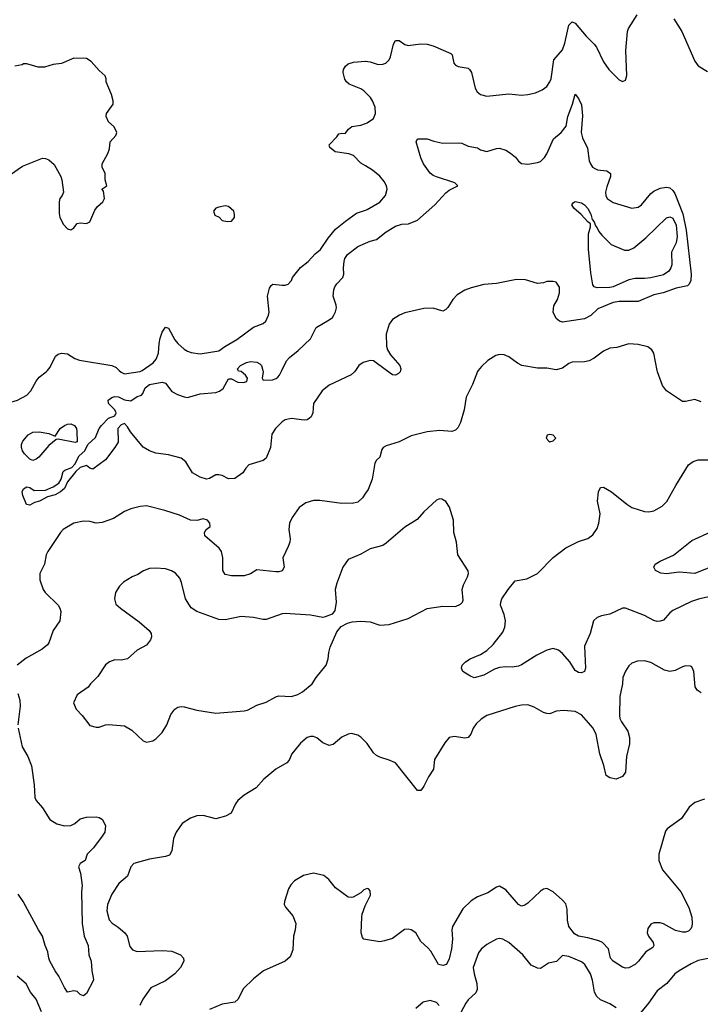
# Model space of a CAD drawing. Header units: inches. Extents: x 1834610 to 2027685, y 642842 to 774116.
# Tile 141 of 256: x 1867806 to 1872124, y 715977 to 722225. Entities that reach past the tile are written whole.
import ezdxf

# ---------------------------------------------------------------- set-up
doc = ezdxf.new("R2010")
doc.units = ezdxf.units.IN
doc.header["$MEASUREMENT"] = 0
for name, color, linetype in [('B8761', 7, 'Continuous'), ('B8762', 7, 'Continuous'), ('B8771', 7, 'Continuous'), ('B8772', 7, 'Continuous')]:
    doc.layers.add(name, color=color, linetype=linetype)

msp = doc.modelspace()

# ---------------------------------------------------------------- linework, layer by layer
at = {"layer": 'B8761', "color": 5}
for points, elevation in [([(1867539.3, 720000), (1867539, 719990), (1867547.2, 719930), (1867566.5, 719890), (1867590, 719857.1), (1867610, 719838.4), (1867630, 719828.5), (1867710, 719805.5), (1867750, 719799.1), (1867790.9, 719810.9), (1867850, 719843.1), (1867875.6, 719870), (1867910, 719930.6), (1867930, 719956.3), (1867972.7, 719990), (1867981.6, 720000)], 560), ([(1869935.7, 720000), (1869929.2, 719990.8), (1869908.3, 719971.7), (1869770, 719906.2), (1869724.9, 719870), (1869670.4, 719790), (1869665.5, 719730), (1869654.6, 719705.4), (1869644.1, 719695.9), (1869630, 719686.6), (1869610, 719682.9), (1869530, 719695.1), (1869490, 719686.6), (1869470, 719672.3), (1869427.7, 719630), (1869405.5, 719594.5), (1869397.1, 719510), (1869370, 719442), (1869350, 719428.7), (1869260.5, 719399.5), (1869240.5, 719379.5), (1869221, 719350), (1869170, 719312.7), (1869130, 719312.3), (1869090, 719332.7), (1869070, 719336), (1869050, 719336), (1869010, 719313.2), (1868990.5, 719309.5), (1868950, 719322.9), (1868902.7, 719350), (1868859.1, 719419.1), (1868830, 719442.7), (1868750, 719464.5), (1868670, 719474.5), (1868628.7, 719490), (1868590, 719512.7), (1868509.4, 719610), (1868490, 719642), (1868470, 719662), (1868450, 719655.3), (1868428, 719632), (1868430, 719545.2), (1868410, 719509.5), (1868350, 719432.3), (1868270, 719373.2), (1868250, 719379), (1868230, 719397.2), (1868190, 719384.5), (1868161.4, 719358.6), (1868108, 719292), (1868090.4, 719250), (1868064, 719230), (1868030, 719209.7), (1867983, 719197), (1867931.3, 719170), (1867898.8, 719161.2), (1867870, 719145.2), (1867849.5, 719149.5), (1867826.2, 719206.2), (1867821.1, 719230), (1867830, 719247.7), (1867850, 719260.4), (1867870, 719257.3), (1867898, 719238), (1867970, 719239.1), (1868018.5, 719261.5), (1868054.9, 719285.1), (1868069.6, 719310), (1868082.5, 719357.5), (1868092.5, 719367.5), (1868135.9, 719384.1), (1868155.9, 719404.1), (1868182.9, 719457.1), (1868219, 719490), (1868239, 719530), (1868286.3, 719573.7), (1868310, 719630.7), (1868324.5, 719650), (1868370, 719696.4), (1868409.5, 719710.5), (1868417, 719730), (1868409.5, 719750), (1868369.6, 719790), (1868368, 719810), (1868390, 719828.4), (1868410, 719833.5), (1868432.1, 719832.1), (1868470, 719813.7), (1868510, 719807.3), (1868550, 719833.4), (1868578, 719842), (1868586.8, 719853.2), (1868600.9, 719890), (1868629.5, 719910), (1868710, 719924), (1868730, 719918), (1868770, 719865.6), (1868806.2, 719846.2), (1868850, 719831.5), (1868871.4, 719828.6), (1868950, 719851.6), (1869050, 719860.2), (1869072.4, 719867.6), (1869095.8, 719884.2), (1869130, 719946), (1869150, 719946), (1869190, 719925.2), (1869223.8, 719923.8), (1869246, 719930), (1869251.8, 719950), (1869238.7, 719970), (1869210, 719992.7), (1869194, 719994), (1869191.5, 720000)], 540), ([(1868436.9, 720000), (1868450, 719988.2), (1868470, 719978), (1868570, 719992.1), (1868581.7, 720000)], 560), ([(1869348.9, 720000), (1869351.2, 719991.2), (1869344, 719950), (1869350, 719938), (1869410, 719940.6), (1869432.6, 719947.4), (1869443.4, 719956.6), (1869454.8, 719970), (1869469.5, 720000)], 540), ([(1870000, 719219.8), (1869980.4, 719190), (1869950, 719163.6), (1869914.2, 719154.2), (1869870, 719158), (1869850, 719155.1), (1869710, 719174.8), (1869670, 719174.8), (1869620.9, 719159.1), (1869578.7, 719130), (1869533.7, 719066.3), (1869517.7, 719030), (1869513.8, 718990), (1869521.1, 718930), (1869519.5, 718910), (1869510, 718881.2), (1869474.9, 718810), (1869483.8, 718750), (1869470, 718727.3), (1869450, 718720.5), (1869430, 718720.4), (1869310, 718734), (1869270, 718708), (1869230, 718696.9), (1869150, 718696.9), (1869110, 718705.1), (1869093.6, 718730), (1869094.8, 718810), (1869085.1, 718850), (1869071, 718871), (1868981.2, 718950), (1868979, 718970), (1868989, 718990), (1869014, 719010), (1869012.7, 719030), (1868998, 719050), (1868970, 719057.4), (1868930, 719047.3), (1868890, 719049.6), (1868820.1, 719080.1), (1868726, 719110), (1868610, 719139.6), (1868570, 719136.2), (1868510, 719121.6), (1868470, 719105.1), (1868400.5, 719059.5), (1868330, 719035.1), (1868290, 719030.8), (1868250, 719039.8), (1868210, 719042.6), (1868150, 719029.6), (1868082, 718990), (1868064, 718970), (1867984, 718850), (1867974, 718830), (1867964, 718770), (1867934, 718710), (1867933.4, 718670), (1867955.5, 718610), (1867968.2, 718590), (1868050.5, 718510), (1868060.7, 718490), (1868066, 718470), (1868061, 718410), (1868017.1, 718350), (1867990.5, 718270), (1867981.7, 718258.3), (1867947.3, 718230), (1867846.6, 718173.4), (1867790.4, 718130)], 560), ([(1870000, 718850.3), (1869970, 718833.5), (1869890, 718799.7), (1869855.6, 718750), (1869818, 718650), (1869808.2, 718610), (1869813, 718530), (1869804.9, 718475.1), (1869788, 718452), (1869744.7, 718435.3), (1869730, 718431.8), (1869650, 718447.3), (1869490, 718457.4), (1869470, 718454.3), (1869370, 718419.2), (1869350, 718418), (1869290, 718432.1), (1869210, 718437.3), (1869110, 718416.8), (1869070, 718418.7), (1868928.9, 718468.9), (1868892.8, 718492.8), (1868857.2, 718550), (1868833.1, 718653.1), (1868821.7, 718681.7), (1868794, 718714), (1868767.9, 718727.9), (1868730, 718740.7), (1868670, 718745.6), (1868630, 718742.4), (1868592, 718728), (1868554.7, 718705.3), (1868518.8, 718690), (1868464.8, 718655.2), (1868439.1, 718630), (1868412.7, 718590), (1868408, 718550), (1868416.5, 718516.5), (1868445.5, 718490), (1868564.2, 718404.2), (1868627.3, 718350), (1868640.7, 718330), (1868642, 718310), (1868636.3, 718290), (1868610, 718256), (1868550, 718223.7), (1868490, 718169.3), (1868450, 718160.7), (1868410, 718162.4), (1868374.8, 718150), (1868350, 718132), (1868302, 718058), (1868254, 718010), (1868240.7, 717990), (1868170, 717941.2), (1868148, 717890), (1868164, 717850), (1868202.8, 717810), (1868250, 717746.8), (1868290, 717734.8), (1868310, 717734.8), (1868349.5, 717750.5), (1868370, 717753.4), (1868470, 717744.9), (1868516.7, 717716.7), (1868590, 717648.2), (1868610, 717640.4), (1868650, 717648.7), (1868670, 717661.3), (1868710, 717702.4), (1868739.7, 717750), (1868764.1, 717815.9), (1868789.7, 717850.3), (1868810, 717862.4), (1868830, 717867), (1868850, 717864.2), (1868930, 717843.6), (1869050, 717823.6), (1869230, 717838.7), (1869250, 717843.1), (1869310, 717874.4), (1869370, 717894.9), (1869430, 717927.7), (1869450, 717934), (1869530, 717930.8), (1869570, 717944), (1869600.1, 717959.9), (1869661.2, 718010), (1869686, 718050), (1869749.3, 718130), (1869763.7, 718170), (1869766.6, 718210), (1869775.9, 718244.1), (1869818.6, 718341.4), (1869846.3, 718373.7), (1869884.5, 718395.5), (1869915.9, 718404.1), (1869970, 718408.7), (1870000, 718406.4)], 580), ([(1867794, 717950), (1867806.1, 717906.1), (1867808.8, 717868.8), (1867794.6, 717750)], 560), ([(1867796.5, 717730), (1867822.4, 717610), (1867858.4, 717550), (1867880.4, 717490), (1867897.1, 717370), (1867902.8, 717290), (1867911, 717270), (1867950, 717224), (1867996, 717150), (1868042, 717122), (1868090, 717110.4), (1868130, 717112.4), (1868154.8, 717125.2), (1868190, 717154.9), (1868230, 717165.5), (1868290, 717166), (1868310, 717161.6), (1868330.7, 717150), (1868351, 717110), (1868344.9, 717070), (1868330, 717044), (1868274.4, 716970), (1868234, 716930), (1868220.4, 716890), (1868188.9, 716871.1), (1868178.5, 716850), (1868191.5, 716810), (1868201.5, 716730), (1868198.3, 716690), (1868202.7, 716490), (1868215.7, 716410), (1868239.7, 716350), (1868243.8, 716290), (1868258.7, 716250), (1868262.6, 716190), (1868272.7, 716147.3), (1868273, 716130), (1868230, 716045.7), (1868210, 716031.1), (1868190, 716038.3), (1868170, 716058), (1868150, 716062), (1868110, 716055.1), (1868090, 716082.9), (1868054.9, 716154.9), (1868030, 716189.5), (1867997.6, 716250), (1867989.7, 716270), (1867983.5, 716310), (1867967.1, 716350), (1867951.3, 716410), (1867925.1, 716450), (1867827.4, 716630), (1867795, 716675)], 560), ([(1870000, 717642.8), (1869970, 717673.2), (1869950, 717686), (1869910, 717694.5), (1869890, 717692), (1869848.6, 717671.4), (1869794.6, 717625.4), (1869770, 717619.3), (1869730, 717637), (1869690, 717667), (1869670, 717676.2), (1869650, 717677), (1869630, 717669.4), (1869586.7, 717633.3), (1869550.4, 717589.6), (1869532.8, 717567.2), (1869514.6, 717525.4), (1869501, 717510), (1869430, 717469.4), (1869354.2, 717405.8), (1869306, 717350), (1869230, 717303.7), (1869190.3, 717269.7), (1869175.5, 717250), (1869147.3, 717190), (1869111, 717170), (1869050, 717153.7), (1868970, 717174.2), (1868930, 717172.3), (1868890, 717159.1), (1868835.8, 717124.2), (1868798, 717070), (1868780.9, 717030), (1868771.7, 716950), (1868755.5, 716924.5), (1868730, 716915.8), (1868630, 716899.1), (1868529.3, 716870.7), (1868510.2, 716849.8), (1868490, 716789.5), (1868435.6, 716744.4), (1868390, 716677), (1868363.6, 716610), (1868358.3, 716570), (1868373, 716513), (1868391.5, 716491.5), (1868430, 716467), (1868472.2, 716430), (1868487, 716410), (1868504.8, 716344.8), (1868521.8, 716321.8), (1868551.5, 716311.5), (1868710, 716319.1), (1868770, 716314.2), (1868824.9, 716290), (1868844.9, 716270), (1868847.4, 716250), (1868825.8, 716210), (1868790, 716170.9), (1868730, 716126.6), (1868637.7, 716082.3), (1868586.3, 716010), (1868567.4, 715970)], 580), ([(1870000, 716708.3), (1869990, 716704), (1869970, 716684), (1869922, 716658), (1869910, 716654), (1869890, 716657.2), (1869810, 716716), (1869766.3, 716770), (1869735.3, 716795.3), (1869670, 716808.5), (1869606.1, 716793.9), (1869550, 716759.7), (1869525.1, 716734.9), (1869511.7, 716710), (1869485.5, 716630), (1869484, 716610), (1869492.5, 716592.5), (1869538, 716538), (1869557, 716490), (1869554.3, 716450), (1869543.2, 716410), (1869538, 716322), (1869521.2, 716278.8), (1869490.2, 716249.8), (1869351.5, 716188.5), (1869290, 716138), (1869224.5, 716075.5), (1869190.9, 716009.1), (1869170.4, 715990), (1869090, 715978.7), (1869010, 715944.2)], 620), ([(1870000, 716388.3), (1869989.2, 716390), (1869980.5, 716400.5), (1869971.3, 716430), (1869977, 716530), (1869979.5, 716550), (1869997.6, 716602.4), (1870000, 716607.1)], 620), ([(1867943.5, 715930), (1867909.7, 716010), (1867874.8, 716054.8), (1867846.8, 716106.8), (1867790, 716156.4)], 580)]:
    msp.add_lwpolyline(points, dxfattribs=dict(at, elevation=elevation))
at = {"layer": 'B8761', "color": 5, "elevation": 540}
msp.add_lwpolyline([(1868156.9, 719543.1), (1868050, 719564), (1868038, 719562), (1867990, 719524), (1867928, 719450), (1867910, 719435.6), (1867890, 719427.6), (1867870, 719437.4), (1867837, 719470), (1867822.7, 719490), (1867818, 719510), (1867818, 719530), (1867825.1, 719550), (1867859.5, 719590), (1867890, 719606.7), (1867930.3, 719610.3), (1867990, 719598.4), (1868030, 719582), (1868063, 719630), (1868089.2, 719650.8), (1868110, 719659.3), (1868130, 719660.6), (1868154.3, 719650), (1868165.5, 719630), (1868168.8, 719611.2), (1868170, 719546)], close=True, dxfattribs=at)
at = {"layer": 'B8762', "color": 5}
for points, elevation in [([(1867670, 721190.8), (1867824.4, 721295.6), (1867950, 721346.8), (1867970, 721344), (1867990, 721336), (1868025.2, 721305.2), (1868067.3, 721230), (1868074, 721210), (1868082.8, 721130), (1868076, 721110), (1868060.7, 721090), (1868055.5, 721070), (1868055.3, 720995.3), (1868061, 720970), (1868084.5, 720924.5), (1868110, 720898), (1868130, 720892), (1868150, 720904.7), (1868170, 720931.3), (1868190, 720936), (1868230, 720931.3), (1868250, 720942), (1868283.3, 721016.7), (1868299.3, 721040.7), (1868334, 721070), (1868344, 721090), (1868336.4, 721136.4), (1868326, 721150), (1868358, 721170), (1868348, 721210), (1868348.7, 721250), (1868329.2, 721289.2), (1868329.2, 721310), (1868364.7, 721375.3), (1868375.1, 721404.9), (1868379.3, 721450), (1868415.3, 721490), (1868422, 721510), (1868405.6, 721545.6), (1868370, 721578), (1868354, 721610), (1868357.2, 721630), (1868399, 721690), (1868399, 721710), (1868389, 721750), (1868355.3, 721830), (1868355.3, 721850), (1868348.9, 721868.9), (1868310, 721902), (1868260.1, 721960.1), (1868230, 721979.3), (1868150, 721981.2), (1868070, 721946.6), (1868018.8, 721941.2), (1867963.1, 721923.1), (1867923.1, 721923.1), (1867850, 721946), (1867830, 721946), (1867822, 721938), (1867774, 721930)], 580), ([(1870000, 721762.5), (1869990, 721773), (1869970, 721786.6), (1869896.3, 721816.3), (1869879.3, 721830), (1869867.7, 721847.7), (1869858.4, 721890), (1869859.5, 721910), (1869872.3, 721930), (1869890, 721945.5), (1869924, 721956), (1869998.2, 721961.9), (1870000, 721961.6)], 560), ([(1870000, 721297.1), (1869970, 721315.4), (1869923.8, 721363.8), (1869894.1, 721374.1), (1869807, 721387), (1869773.8, 721413.8), (1869770, 721430.5), (1869818, 721482), (1869830, 721501), (1869850, 721506), (1869870, 721502.8), (1869891.8, 721530), (1869913.3, 721546.7), (1869970, 721556.5), (1870000, 721566.9)], 560), ([(1868581.7, 720000), (1868652.2, 720047.8), (1868672.3, 720070), (1868687.3, 720110), (1868689.8, 720170), (1868696.6, 720203.4), (1868710, 720242), (1868730, 720273.4), (1868750, 720267.7), (1868790, 720192.7), (1868809, 720170), (1868850, 720133.4), (1868870, 720122.6), (1868893.6, 720113.6), (1868950, 720104.4), (1869070, 720124.4), (1869107.8, 720152.2), (1869183.3, 720196.7), (1869290, 720273.1), (1869350, 720298), (1869367.8, 720312.2), (1869385.1, 720350), (1869387.6, 720370), (1869378, 720470), (1869390, 720522), (1869400.7, 720539.3), (1869412.7, 720547.3), (1869470, 720540.5), (1869490, 720540.5), (1869510, 720547.3), (1869529.2, 720570), (1869536, 720590), (1869587, 720653), (1869636, 720690), (1869681.1, 720738.9), (1869713.9, 720766.1), (1869761.8, 720838.2), (1869810, 720895.5), (1869872.3, 720947.7), (1869942.5, 720997.5), (1870000, 721017)], 560), ([(1869469.5, 720000), (1869499.3, 720060.7), (1869517.7, 720082.3), (1869573, 720127), (1869650, 720199.5), (1869687.4, 720272.6), (1869770, 720319.5), (1869790, 720335.8), (1869798.7, 720350), (1869810, 720370.6), (1869815.7, 720395.7), (1869814.4, 720414.4), (1869794, 720470), (1869798.2, 720510), (1869804.2, 720530), (1869817.5, 720550), (1869856.5, 720590), (1869863.1, 720610), (1869860.1, 720650), (1869863.9, 720690), (1869869.5, 720710), (1869885.1, 720734.9), (1869950, 720785.5), (1870000, 720807.4)], 540), ([(1867981.6, 720000), (1867999.7, 720020.2), (1868032, 720090), (1868050, 720103.1), (1868070, 720108.7), (1868110, 720104.9), (1868155.4, 720075.4), (1868184.2, 720064.2), (1868390, 720031.6), (1868417.5, 720017.5), (1868436.9, 720000)], 560), ([(1869191.5, 720000), (1869187.3, 720010), (1869207, 720030), (1869243.7, 720050), (1869270, 720055.9), (1869311, 720051), (1869330, 720041.7), (1869340.9, 720030), (1869348.9, 720000)], 540), ([(1870000, 720054.6), (1869984.4, 720050), (1869957, 720030), (1869935.7, 720000)], 540)]:
    msp.add_lwpolyline(points, dxfattribs=dict(at, elevation=elevation))
at = {"layer": 'B8762', "color": 5, "elevation": 580}
msp.add_lwpolyline([(1869110, 721044), (1869070, 721036), (1869050, 721028.7), (1869036, 721010), (1869044, 720984), (1869071, 720971), (1869091.1, 720951.1), (1869124.9, 720944.9), (1869150, 720947.7), (1869169.2, 720970), (1869169.2, 720990), (1869164, 721010), (1869130, 721039)], close=True, dxfattribs=at)
at = {"layer": 'B8771', "color": 5}
for points, elevation in [([(1870715.4, 720000), (1870710, 719993.2), (1870679.5, 719910), (1870638.9, 719830), (1870626.7, 719750), (1870602, 719670), (1870585.5, 719634.5), (1870570, 719621.2), (1870547.7, 719612.3), (1870470, 719618.9), (1870390, 719609.8), (1870290, 719584.4), (1870212.8, 719547.2), (1870130, 719520.7), (1870110.8, 719510), (1870102.8, 719497.2), (1870090.5, 719450), (1870069, 719431), (1870058.7, 719410), (1870041.5, 719310), (1870015.9, 719244.1), (1870000, 719219.8)], 560), ([(1870221.8, 720000), (1870218.8, 719990), (1870210, 719979), (1870190, 719969.2), (1870170, 719972.3), (1870131.9, 720000)], 540), ([(1872130, 719799.5), (1872090, 719814.5), (1872030, 719801.6), (1872010, 719801.6), (1871909.7, 719869.7), (1871884.2, 719904.2), (1871851.6, 719990), (1871849.8, 720000)], 560), ([(1872210, 718568.4), (1872118.8, 718550), (1872067.6, 718532.4), (1871950, 718475.8), (1871930, 718461.6), (1871890, 718414), (1871870, 718408.2), (1871850, 718407.1), (1871830, 718412.6), (1871770, 718444.8), (1871650, 718491), (1871630, 718490.9), (1871550, 718452.9), (1871497.4, 718442.6), (1871470, 718431.1), (1871446.3, 718410), (1871425.4, 718330), (1871388.2, 718250), (1871395.5, 718110), (1871390, 718089), (1871370, 718081.2), (1871350, 718082.7), (1871330, 718096), (1871295.1, 718150), (1871250, 718203.5), (1871224, 718224), (1871190, 718235.1), (1871150, 718224), (1871086.8, 718193.2), (1870990, 718132), (1870970, 718123.8), (1870930, 718116), (1870890, 718119.1), (1870850, 718114), (1870817.2, 718102.8), (1870750, 718065.4), (1870689.7, 718049.7), (1870661.5, 718061.5), (1870618, 718090), (1870608.7, 718110), (1870614, 718130), (1870634, 718150), (1870664, 718170), (1870730, 718197.1), (1870770, 718223), (1870810, 718260.4), (1870870, 718339.5), (1870882.7, 718370), (1870887.4, 718410), (1870880.4, 718450), (1870856.8, 718510), (1870857.4, 718530), (1870864.6, 718550), (1870903.9, 718610), (1870950, 718663.7), (1871022.5, 718677.5), (1871090, 718710.3), (1871190, 718811.8), (1871270, 718873.4), (1871350, 718914.9), (1871410, 718934), (1871442.9, 718957.1), (1871470, 718996.3), (1871481, 719030), (1871488.6, 719090), (1871471.8, 719170), (1871477.6, 719230), (1871490, 719257.3), (1871510, 719258), (1871560.7, 719230), (1871657.1, 719150), (1871690, 719130.3), (1871770, 719104.9), (1871797.2, 719102.8), (1871830, 719108.2), (1871881.4, 719138.5), (1871911.9, 719168.1), (1871968.3, 719270), (1872050, 719400.3), (1872079.1, 719420.9), (1872110, 719431.6), (1872190, 719432.4)], 560), ([(1870000, 718406.4), (1870030, 718404.2), (1870090, 718383.1), (1870150, 718386.7), (1870270, 718424.4), (1870390, 718488.7), (1870490, 718504.4), (1870570, 718500.5), (1870602.7, 718517.3), (1870615.1, 718530), (1870618.3, 718541.7), (1870614, 718610), (1870621.1, 718638.9), (1870646.9, 718690), (1870652.3, 718710), (1870650, 718728), (1870585.6, 718830), (1870576.2, 718910), (1870559.6, 718970), (1870558.7, 719050), (1870531.8, 719131.8), (1870510, 719168.7), (1870483.1, 719183.1), (1870470, 719184), (1870450, 719175.3), (1870370, 719102), (1870327.1, 719052.9), (1870250, 719005.1), (1870130, 718902.3), (1870109.6, 718889.6), (1870030, 718867.1), (1870000, 718850.3)], 580), ([(1872189.5, 718750.5), (1872090, 718710.8), (1871990, 718719.3), (1871910, 718708.7), (1871873.4, 718713.4), (1871839, 718730), (1871829.2, 718750), (1871837.2, 718770), (1871869.2, 718790), (1871952.8, 718827.2), (1872070, 718920.3), (1872190, 718974.9)], 540), ([(1872130, 717952.8), (1872103.6, 717970), (1872091.1, 717991.1), (1872082.7, 718090), (1872070, 718118), (1872062, 718122), (1872030, 718125.2), (1872010, 718119.3), (1871964.9, 718095.1), (1871930, 718089.6), (1871896.6, 718096.6), (1871810, 718147), (1871770, 718157.6), (1871725.3, 718154.7), (1871690, 718140.9), (1871670, 718125.2), (1871648.6, 718091.4), (1871633, 718050), (1871630.4, 718010), (1871614.3, 717930), (1871610.2, 717810), (1871613.4, 717790), (1871622.9, 717770), (1871664.9, 717710), (1871675.5, 717670), (1871675, 717630), (1871656.3, 717550), (1871650, 717449.2), (1871630, 717422.9), (1871590, 717406.6), (1871550, 717415.1), (1871526, 717430), (1871511.5, 717491.5), (1871485.7, 717565.7), (1871464.2, 717690), (1871443.9, 717730), (1871370, 717814.2), (1871330, 717835.3), (1871258.6, 717841.5), (1871210, 717836.3), (1871170, 717820.7), (1871150, 717821.6), (1871130, 717827.8), (1871070, 717863.5), (1871030, 717878.3), (1870990, 717876), (1870950, 717867.4), (1870770, 717809.7), (1870733.9, 717786.1), (1870702.5, 717757.5), (1870683.1, 717730), (1870668.9, 717691.1), (1870650, 717669.5), (1870630, 717665.6), (1870563.9, 717676.1), (1870530, 717669.4), (1870503, 717637), (1870438, 717530), (1870430.5, 717470), (1870399, 717421), (1870370, 717361.2), (1870350, 717334), (1870330, 717334), (1870190, 717509.3), (1870150, 717527.3), (1870090, 717545.6), (1870070, 717557), (1870050, 717572.3), (1870010, 717632.7), (1870000, 717642.8)], 580), ([(1872150, 717278.3), (1872090, 717258), (1872052.4, 717227.6), (1872003.6, 717156.4), (1871912.7, 717090), (1871903.7, 717076.3), (1871860.3, 716930), (1871861.5, 716890), (1871884.4, 716830), (1871999.6, 716690), (1872051.1, 716591.1), (1872070.2, 716530), (1872073.2, 716490), (1872070.2, 716469.8), (1872064.5, 716455.5), (1872050, 716442), (1872030, 716435.3), (1872010, 716434.8), (1871965.9, 716445.9), (1871890, 716488.3), (1871870, 716494.2), (1871830, 716495.1), (1871810, 716486), (1871790, 716457.2), (1871786.9, 716430), (1871795.3, 716410), (1871824.4, 716370), (1871828, 716350), (1871822, 716338), (1871779.3, 716310), (1871732.4, 716250), (1871710, 716229.6), (1871670, 716208.4), (1871650, 716206.9), (1871630, 716212.8), (1871570, 716251.1), (1871553.5, 716270), (1871540.4, 716330), (1871503.6, 716370), (1871480.4, 716380.4), (1871410, 716399), (1871350, 716409.3), (1871325.2, 716425.2), (1871290.4, 716470), (1871282.2, 716510), (1871279.9, 716579.9), (1871270, 716615.1), (1871250, 716638.9), (1871190.9, 716690.9), (1871151, 716711), (1871130, 716708), (1871110, 716694.7), (1871030, 716618.7), (1871010, 716605.6), (1870990, 716599.6), (1870970, 716609.6), (1870890, 716702.9), (1870850, 716726), (1870830, 716721.2), (1870776.2, 716683.8), (1870710, 716658.7), (1870670, 716633.3), (1870617.6, 716582.4), (1870552, 716470), (1870548, 716450), (1870551.7, 716390), (1870544.9, 716330), (1870530, 716265.2), (1870513.6, 716230), (1870490, 716222.9), (1870463, 716230), (1870413.7, 716313.7), (1870395.8, 716335.8), (1870350, 716376), (1870319.5, 716430), (1870290, 716449.6), (1870270, 716454.3), (1870247.8, 716452.2), (1870170, 716395.6), (1870120.6, 716379.4), (1870090, 716374.3), (1870000, 716388.3)], 620), ([(1870000, 716607.1), (1870032.3, 716670), (1870030, 716698), (1870018, 716710), (1870010, 716712.7), (1870000, 716708.3)], 620), ([(1871590, 715955.2), (1871550, 715979.8), (1871490, 716006.4), (1871467.2, 716027.2), (1871453.2, 716053.2), (1871439.8, 716130), (1871426.4, 716170), (1871392.1, 716230), (1871370, 716246.9), (1871290, 716280.4), (1871250, 716286.6), (1871211.4, 716248.6), (1871161.7, 716238.3), (1871110, 716204.5), (1871090, 716206), (1871050, 716225.7), (1870997.2, 716290), (1870910, 716369.6), (1870870, 716391.5), (1870850, 716394), (1870830, 716389.5), (1870770, 716356.3), (1870733.1, 716326.9), (1870716.2, 716303.8), (1870683.1, 716210), (1870688.8, 716170), (1870706, 716110), (1870707.2, 716070), (1870699.5, 716050), (1870650, 716005.1), (1870635.2, 715984.8), (1870590, 715897.4)], 640), ([(1872396.4, 715910), (1872406.5, 715993.5), (1872402.7, 716110), (1872389.3, 716209.3), (1872370, 716284.5), (1872350, 716309.4), (1872239.1, 716280.9), (1872110, 716255.7), (1872065.3, 716234.7), (1871990.4, 716190), (1871963.1, 716170), (1871911, 716109), (1871850, 716062.3), (1871795.5, 715984.5), (1871733.1, 715910)], 640), ([(1870467.3, 715970), (1870450, 715989.5), (1870410, 716000.7), (1870364.7, 715990), (1870318, 715950)], 640)]:
    msp.add_lwpolyline(points, dxfattribs=dict(at, elevation=elevation))
at = {"layer": 'B8771', "color": 5, "elevation": 580}
msp.add_lwpolyline([(1871170, 719593.2), (1871151.6, 719588.4), (1871146, 719570), (1871162, 719550), (1871170, 719547.3), (1871190, 719552), (1871208, 719570), (1871190, 719588)], close=True, dxfattribs=at)
at = {"layer": 'B8772', "color": 5}
for points, elevation in [([(1870000, 721961.6), (1870030, 721958.3), (1870080.9, 721940.9), (1870110, 721943.3), (1870128.2, 721950), (1870148.9, 721970), (1870159, 721990), (1870178.3, 722070), (1870190, 722094), (1870212.8, 722092.8), (1870250, 722067.7), (1870270, 722060.7), (1870347.9, 722072.1), (1870390.3, 722070.3), (1870430, 722059.3), (1870542, 722010), (1870550, 722002), (1870559.1, 721950), (1870570, 721937.3), (1870588.5, 721928.5), (1870650, 721917.6), (1870659.3, 721910), (1870671.4, 721890), (1870696, 721790), (1870708.2, 721768.2), (1870730, 721750.3), (1870770, 721740.9), (1870910, 721753.7), (1870990, 721745.2), (1871030, 721750.2), (1871079.2, 721760.8), (1871120.3, 721779.7), (1871150, 721801.3), (1871169.7, 721830), (1871176.9, 721850), (1871194, 721970), (1871250, 722034), (1871264.4, 722075.6), (1871289, 722190), (1871310, 722211.8), (1871330, 722202.6), (1871399.7, 722119.6), (1871450.8, 722070.8), (1871465.3, 722050), (1871510, 721957.7), (1871543.8, 721910), (1871610, 721843.1), (1871630, 721832.7), (1871650, 721841), (1871658, 721870), (1871651.1, 722030), (1871661.3, 722150), (1871668, 722170), (1871723.6, 722256.4)], 560), ([(1871955.2, 722230), (1872005.9, 722150), (1872090, 721962), (1872110, 721933), (1872170, 721896.3)], 560), ([(1870000, 721566.9), (1870010, 721570.3), (1870050, 721598), (1870063.1, 721630), (1870061.5, 721670), (1870044.7, 721710), (1870030.5, 721730.5), (1870000, 721762.5)], 560), ([(1870000, 720807.4), (1870030, 720820.5), (1870070, 720830.1), (1870130, 720879.4), (1870190, 720914.5), (1870230, 720927.7), (1870272.7, 720930), (1870330, 720953.4), (1870440.4, 721050), (1870510, 721127.3), (1870530, 721142.8), (1870586, 721170), (1870566, 721190), (1870450, 721227.6), (1870430, 721236.2), (1870410, 721252), (1870368.4, 721310), (1870350, 721349.2), (1870320.9, 721450), (1870329, 721470), (1870390, 721470.1), (1870434.2, 721454.2), (1870490, 721441.4), (1870590, 721444.2), (1870610, 721441), (1870650, 721423.3), (1870710, 721412), (1870730, 721399.9), (1870770, 721389.6), (1870830, 721408.6), (1870850.8, 721410.8), (1870890, 721397.6), (1870918.6, 721378.6), (1870952.2, 721352.2), (1870970, 721328), (1870990, 721312.4), (1871030, 721308.9), (1871090, 721319.6), (1871110, 721326.3), (1871134.3, 721350), (1871150, 721374), (1871192.4, 721470), (1871240.3, 721510), (1871273.3, 721550), (1871283.1, 721610), (1871313.3, 721690), (1871330, 721752), (1871350, 721726), (1871370, 721684.7), (1871375.5, 721615.5), (1871367, 721510), (1871376.4, 721476.4), (1871408.1, 721410), (1871419.6, 721330), (1871426.5, 721310), (1871440.9, 721290), (1871458, 721278), (1871472, 721272), (1871530, 721266.3), (1871553.7, 721250), (1871553.6, 721230), (1871530, 721165.1), (1871522.5, 721130), (1871523.5, 721110), (1871532, 721090), (1871570, 721065.5), (1871690, 721028.2), (1871730, 721036.4), (1871750, 721050.4), (1871810, 721122.8), (1871830, 721137.8), (1871870, 721155.9), (1871910, 721162.7), (1871930, 721158), (1871950, 721142), (1871962.6, 721122.6), (1872012.8, 720992.8), (1872034.7, 720890), (1872066.9, 720610), (1872063.8, 720570), (1872053.8, 720546.2), (1872043.4, 720536.6), (1871970, 720521), (1871887.9, 720492.1), (1871830, 720479.3), (1871730, 720437.5), (1871610, 720436.1), (1871570.5, 720430), (1871474.4, 720390), (1871430, 720347.6), (1871390, 720326.6), (1871250, 720306), (1871230, 720312.3), (1871210, 720329.3), (1871189.6, 720370), (1871195.6, 720410), (1871216.9, 720450), (1871231.5, 720491.5), (1871230, 720528), (1871210, 720559), (1871190, 720564), (1871150, 720564), (1871130, 720556), (1871090, 720551.8), (1871014.3, 720574.3), (1870957.4, 720577.4), (1870830, 720550.5), (1870750, 720544.1), (1870670, 720524.5), (1870630, 720508.9), (1870581.1, 720478.9), (1870553.4, 720450), (1870521.4, 720398.6), (1870510, 720386), (1870490, 720376), (1870430, 720394.5), (1870370, 720391.6), (1870250, 720365.3), (1870214.4, 720350), (1870170, 720321.7), (1870150, 720293.6), (1870130.9, 720230), (1870133.1, 720153.1), (1870139.2, 720130), (1870158.9, 720098.9), (1870218.4, 720030), (1870224.9, 720010), (1870221.8, 720000)], 540), ([(1870000, 721017), (1870010, 721020.4), (1870090, 721067), (1870127, 721110), (1870136.2, 721150), (1870132, 721170), (1870118.3, 721198.3), (1870091.3, 721231.3), (1870044.5, 721270), (1870000, 721297.1)], 560), ([(1871849.8, 720000), (1871829.4, 720110), (1871817, 720130), (1871790, 720149.5), (1871730, 720163.6), (1871670, 720168), (1871594.6, 720145.4), (1871550, 720141.3), (1871510, 720121.1), (1871450, 720077.4), (1871418.6, 720061.4), (1871390, 720054.8), (1871310, 720051.1), (1871290, 720043), (1871250, 720014.7), (1871210, 720004), (1871150, 720013.5), (1871090, 720013.7), (1870991, 720031), (1870964.9, 720044.9), (1870910, 720086.6), (1870878.9, 720098.9), (1870850, 720100.9), (1870825.8, 720094.2), (1870776.7, 720063.3), (1870735.1, 720024.9), (1870715.4, 720000)], 560), ([(1870131.9, 720000), (1870050, 720059.6), (1870030, 720063.5), (1870000, 720054.6)], 540)]:
    msp.add_lwpolyline(points, dxfattribs=dict(at, elevation=elevation))
at = {"layer": 'B8772', "color": 5, "elevation": 520}
msp.add_lwpolyline([(1871670, 720762.3), (1871702.1, 720777.9), (1871779.1, 720840.9), (1871910, 720966.8), (1871930, 720974.3), (1871950, 720966), (1871970, 720921.7), (1871977.8, 720850), (1871970.4, 720809.6), (1871941.9, 720750), (1871942.8, 720670), (1871937.3, 720650), (1871924.6, 720630), (1871890, 720606.2), (1871810, 720587.3), (1871770, 720582), (1871710, 720582), (1871670, 720574.7), (1871570, 720531), (1871550, 720526.4), (1871470, 720523.5), (1871449.8, 720529.8), (1871442.8, 720542.8), (1871430, 720618), (1871415.1, 720770), (1871413.6, 720866.4), (1871428, 720910), (1871428, 720930), (1871410, 720942), (1871369, 720990), (1871322, 721030), (1871308.7, 721050), (1871316.4, 721063.6), (1871330, 721071), (1871370, 721062.8), (1871390, 721050.6), (1871410, 721026.8), (1871430, 720990.8), (1871437.3, 720957.3), (1871450, 720942), (1871458, 720918), (1871470, 720904.7), (1871480.3, 720880.3), (1871498.2, 720858.2), (1871558.2, 720798.3), (1871642.6, 720762.6)], close=True, dxfattribs=at)

doc.saveas('drawing.dxf')
